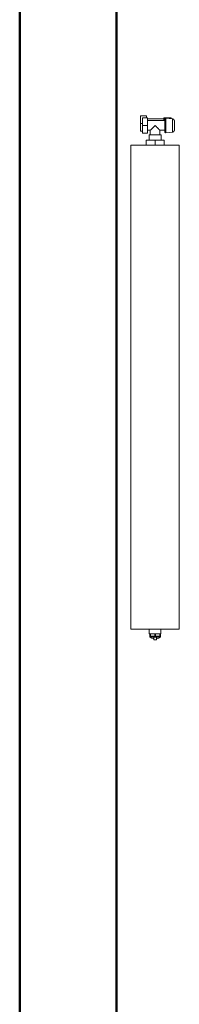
# Model space of a CAD drawing. Header units: millimetres. Extents: x 24644 to 52152, y 2709 to 38988.
# Tile 47 of 93: x 33863 to 34193, y 30777 to 32812. Entities that reach past the tile are written whole.
import ezdxf

# ---------------------------------------------------------------- set-up
doc = ezdxf.new("R2010")
doc.units = ezdxf.units.MM
doc.linetypes.add('ADSK_Скрыто', pattern=[300, 150, -150])
for name, color, linetype, lineweight in [('A-DETL-____-HDLN', 90, 'ADSK_Скрыто', 9), ('A-WALL-____-MCUT', 113, 'Continuous', 50), ('A-WALL-____-OTLN', 113, 'Continuous', 20), ('M-EQPM-____-OTLN', 50, 'Continuous', 20)]:
    doc.layers.add(name, color=color, linetype=linetype, lineweight=lineweight)

# ---------------------------------------------------------------- blocks, each defined once
blk = doc.blocks.new('Прямая форма - V line-609756-В_Этаж 01_Вентиляция')
at = {"layer": 'A-WALL-____-MCUT', "color": 253}
blk.add_line((8149.9, 0), (4919.9, 0), dxfattribs=at)
blk = doc.blocks.new('Прямая форма - SW - 004-609757-В_Этаж 01_Вентиляция')
blk.add_blockref('Прямая форма - V line-609756-В_Этаж 01_Вентиляция', (0, 0))
blk = doc.blocks.new('Прямая форма - V line-610129-В_Этаж 01_Вентиляция')
at = {"layer": 'A-WALL-____-MCUT', "color": 253}
for p, q in [((8149.9, 200), (4919.9, 200)), ((4919.9, 0), (8149.9, 0))]:
    blk.add_line(p, q, dxfattribs=at)
blk = doc.blocks.new('Прямая форма - SW - 004-610130-В_Этаж 01_Вентиляция')
blk.add_blockref('Прямая форма - V line-610129-В_Этаж 01_Вентиляция', (0, 0))
blk = doc.blocks.new('V line_ifc_RVT-1-В_Этаж 01_Вентиляция')
at = {"layer": 'A-WALL-____-OTLN', "color": 9, "lineweight": 20, "rotation": 270}
for name in ['Прямая форма - SW - 004-609757-В_Этаж 01_Вентиляция', 'Прямая форма - SW - 004-610130-В_Этаж 01_Вентиляция']:
    blk.add_blockref(name, (33863.2, 38587.6), dxfattribs=at)
blk = doc.blocks.new('ADSK_Радиатор универсальный_Боковое подключение_Клапаны - Радиатор 600х1000-V18-В_Этаж 01_Вентиляция')
at = {"layer": 'A-DETL-____-HDLN', "flags": 128}
for points in [[(-553.8, 0), (-553.9, 0), (-553.9, 0), (-554, 0), (-554, 0), (-554, 0)], [(-554, 0), (-554, 0), (-554, 0), (-553.9, 0), (-553.8, 0), (-553.7, 0)], [(-550, 20), (-550, 20), (-550, 20), (-549.9, 20), (-549.9, 20), (-549.8, 20), (-549.7, 20)], [(-549.7, 20), (-549.8, 20), (-549.9, 20), (-549.9, 20), (-550, 20), (-550, 20), (-550, 20), (-550, 20)], [(-532, 20), (-532, 20), (-532, 20), (-532.1, 20), (-532.1, 20), (-532.2, 20), (-532.3, 20)], [(-532.2, 20), (-532.1, 20), (-532.1, 20), (-532, 20), (-532, 20), (-532, 20), (-532, 20)], [(-528, 0), (-528, 0), (-528, 0), (-528.1, 0), (-528.2, 0)], [(-528.2, 0), (-528.1, 0), (-528.1, 0), (-528, 0), (-528, 0), (-528, 0)]]:
    blk.add_lwpolyline(points, dxfattribs=at)
at = {"layer": 'M-EQPM-____-OTLN'}
for p, q in [((500, 30), (-500, 30)), ((-500, 30), (-500, -70)), ((-500, 30), (-500, -70)), ((500, 30), (-500, 30)), ((500, -70), (500, 30)), ((500, -70), (500, 30)), ((-556.5, 13), (-556.5, -2)), ((-555.2, 13), (-556.5, 13)), ((-554.9, 15.8), (-556, 2.3)), ((-526, 2.3), (-556, 2.3)), ((-527.1, 15.8), (-554.9, 15.8)), ((-551, 0), (-551, -36)), ((-531, -10), (-531, 0)), ((-526, 2.3), (-527.1, 15.8)), ((-556.5, -2), (-551, -2)), ((-555, -2), (-555, -36)), ((-531, 0), (-551, 0)), ((-522, -10), (-531, -10)), ((-511, -7.5), (-522, -7.5)), ((-522, -7.5), (-522, -32.5)), ((-511, -20), (-511, -1.5)), ((-511, -1.5), (-500, -1.5)), ((-511, -38.5), (-511, -20)), ((-511, -20), (-500, -20)), ((510, -8), (500, -8)), ((510, -9.1), (510, -8)), ((510, -9.2), (510, -10.1)), ((510, -9.2), (515, -9.2)), ((515, -10.1), (510, -10.1)), ((510, -18.9), (510, -10.2)), ((510, -19.1), (510, -20.9)), ((510, -19.1), (515, -19.1)), ((517, -9.2), (515, -9.2)), ((515, -10.1), (515, -9.2)), ((515, -10.1), (515, -19.1)), ((515, -20.9), (515, -19.1)), ((517, -30.8), (517, -9.2)), ((517, -9.5), (517, -9.2)), ((522, -17.5), (517, -17.5)), ((522, -22.5), (522, -17.5)), ((-561, -38), (-557, -38)), ((-561, -50), (-561, -38)), ((-557, -36), (-541, -36)), ((-557, -46), (-557, -36)), ((-541, -36), (-525, -36)), ((-541, -36), (-541, -46)), ((-531, -36), (-531, -30)), ((-531, -30), (-522, -30)), ((-525, -46), (-525, -36)), ((-522, -32.5), (-511, -32.5)), ((-511, -38.5), (-500, -38.5)), ((500, -32), (510, -32)), ((515, -20.9), (510, -20.9)), ((510, -29.8), (510, -21.1)), ((510, -29.9), (510, -30.8)), ((510, -29.9), (515, -29.9)), ((515, -30.8), (510, -30.8)), ((510, -32), (510, -30.9)), ((515, -20.9), (515, -29.9)), ((515, -30.8), (515, -29.9)), ((515, -30.8), (517, -30.8)), ((522, -22.5), (517, -22.5)), ((517, -30.8), (517, -30.5)), ((-545, -50), (-561, -50)), ((-541, -46), (-557, -46)), ((-545, -46), (-545, -50)), ((-529, -50), (-545, -50)), ((-525, -46), (-541, -46)), ((-529, -50), (-529, -46)), ((-500, -70), (500, -70)), ((-500, -70), (500, -70))]:
    blk.add_line(p, q, dxfattribs=at)
at = {"layer": 'M-EQPM-____-OTLN', "flags": 128}
for points in [[(-554, 0), (-554.1, 0), (-554.2, 0), (-554.2, 0), (-554.3, 0), (-554.4, 0), (-554.5, 0.1), (-554.6, 0.1), (-554.6, 0.1), (-554.7, 0.1), (-554.8, 0.2), (-554.9, 0.2), (-554.9, 0.2), (-555, 0.3), (-555.1, 0.3), (-555.1, 0.3), (-555.2, 0.4), (-555.3, 0.4), (-555.3, 0.5), (-555.4, 0.6), (-555.4, 0.6), (-555.5, 0.7), (-555.5, 0.7), (-555.6, 0.8), (-555.6, 0.9), (-555.7, 0.9), (-555.7, 1), (-555.8, 1.1), (-555.8, 1.1), (-555.8, 1.2), (-555.9, 1.3), (-555.9, 1.4), (-555.9, 1.4), (-555.9, 1.5), (-556, 1.6), (-556, 1.7), (-556, 1.7), (-556, 1.8), (-556, 1.9), (-556, 2), (-556, 2.1), (-556, 2.1), (-556, 2.2), (-556, 2.3), (-556, 2.3)], [(-554.9, 15.8), (-554.9, 16), (-554.8, 16.2), (-554.8, 16.4), (-554.7, 16.6), (-554.7, 16.8), (-554.6, 17), (-554.5, 17.2), (-554.4, 17.4), (-554.3, 17.5), (-554.2, 17.7), (-554.1, 17.9), (-554, 18), (-553.9, 18.2), (-553.7, 18.3), (-553.6, 18.5), (-553.4, 18.6), (-553.3, 18.8), (-553.1, 18.9), (-553, 19), (-552.8, 19.1), (-552.7, 19.2), (-552.5, 19.3), (-552.3, 19.4), (-552.1, 19.5), (-551.9, 19.6), (-551.8, 19.7), (-551.6, 19.7), (-551.4, 19.8), (-551.2, 19.9), (-551, 19.9), (-550.8, 19.9), (-550.6, 20), (-550.4, 20), (-550.2, 20), (-550, 20)], [(-550.6, 0), (-550.9, 0), (-551.3, 0), (-551.6, 0), (-551.9, 0), (-552.1, 0), (-552.4, 0), (-552.6, 0), (-552.9, 0), (-553.1, 0), (-553.2, 0), (-553.4, 0), (-553.6, 0), (-553.7, 0), (-553.8, 0), (-553.9, 0), (-553.9, 0), (-554, 0), (-554, 0), (-554, 0)], [(-554, 0), (-554, 0), (-554, 0), (-553.9, 0), (-553.8, 0), (-553.7, 0), (-553.6, 0), (-553.5, 0), (-553.3, 0), (-553.2, 0), (-553, 0), (-552.8, 0), (-552.5, 0), (-552.3, 0), (-552, 0), (-551.7, 0), (-551.4, 0), (-551.1, 0), (-550.8, 0), (-550.4, 0), (-550.1, 0), (-549.7, 0), (-549.3, 0), (-548.9, 0), (-548.5, 0), (-548, 0), (-547.6, 0), (-547.1, 0), (-546.7, 0), (-546.2, 0), (-545.7, 0), (-545.2, 0), (-544.7, 0), (-544.2, 0), (-543.7, 0), (-543.2, 0), (-542.7, 0), (-542.2, 0), (-541.7, 0), (-541.1, 0), (-540.6, 0), (-540.1, 0), (-539.6, 0), (-539.1, 0), (-538.6, 0), (-538, 0), (-537.5, 0), (-537, 0), (-536.6, 0), (-536.1, 0), (-535.6, 0), (-535.1, 0), (-534.7, 0), (-534.2, 0), (-533.8, 0), (-533.3, 0), (-532.9, 0), (-532.5, 0), (-532.1, 0), (-531.8, 0), (-531.4, 0), (-531.1, 0), (-530.7, 0), (-530.4, 0), (-530.1, 0), (-529.9, 0), (-529.6, 0), (-529.4, 0), (-529.1, 0), (-528.9, 0), (-528.8, 0), (-528.6, 0), (-528.4, 0), (-528.3, 0), (-528.2, 0), (-528.1, 0), (-528.1, 0), (-528, 0), (-528, 0), (-528, 0)], [(-550, 20), (-550, 20), (-550, 20), (-549.9, 20), (-549.9, 20), (-549.8, 20), (-549.7, 20), (-549.6, 20), (-549.5, 20), (-549.4, 20), (-549.3, 20), (-549.1, 20), (-549, 20), (-548.8, 20), (-548.6, 20), (-548.4, 20), (-548.2, 20), (-548, 20), (-547.8, 20), (-547.5, 20), (-547.3, 20), (-547, 20), (-546.7, 20), (-546.5, 20), (-546.2, 20)], [(-532, 20), (-532, 20), (-532, 20), (-532.1, 20), (-532.1, 20), (-532.2, 20), (-532.3, 20), (-532.4, 20), (-532.5, 20), (-532.6, 20), (-532.7, 20), (-532.9, 20), (-533, 20), (-533.2, 20), (-533.4, 20), (-533.6, 20), (-533.8, 20), (-534, 20), (-534.2, 20), (-534.5, 20), (-534.7, 20), (-535, 20), (-535.3, 20), (-535.5, 20), (-535.8, 20), (-536.1, 20), (-536.4, 20), (-536.8, 20), (-537.1, 20), (-537.4, 20), (-537.7, 20), (-538.1, 20), (-538.4, 20), (-538.8, 20), (-539.1, 20), (-539.5, 20), (-539.8, 20), (-540.2, 20), (-540.5, 20), (-540.9, 20), (-541.3, 20), (-541.6, 20), (-542, 20), (-542.3, 20), (-542.7, 20), (-543, 20), (-543.4, 20), (-543.7, 20), (-544.1, 20), (-544.4, 20), (-544.7, 20), (-545.1, 20), (-545.4, 20), (-545.7, 20), (-546, 20), (-546.3, 20), (-546.6, 20), (-546.9, 20), (-547.1, 20), (-547.4, 20), (-547.6, 20), (-547.9, 20), (-548.1, 20), (-548.3, 20), (-548.5, 20), (-548.7, 20), (-548.9, 20), (-549.1, 20), (-549.2, 20), (-549.4, 20), (-549.5, 20), (-549.6, 20), (-549.7, 20), (-549.8, 20), (-549.9, 20), (-549.9, 20), (-550, 20), (-550, 20), (-550, 20), (-550, 20)], [(-535.7, 20), (-535.4, 20), (-535.1, 20), (-534.9, 20), (-534.6, 20), (-534.4, 20), (-534.1, 20), (-533.9, 20), (-533.7, 20), (-533.5, 20), (-533.3, 20), (-533.1, 20), (-532.9, 20), (-532.8, 20), (-532.6, 20), (-532.5, 20), (-532.4, 20), (-532.3, 20), (-532.2, 20), (-532.1, 20), (-532.1, 20), (-532, 20), (-532, 20), (-532, 20), (-532, 20)], [(-532, 20), (-531.8, 20), (-531.6, 20), (-531.4, 20), (-531.2, 19.9), (-531, 19.9), (-530.8, 19.9), (-530.6, 19.8), (-530.4, 19.7), (-530.2, 19.7), (-530.1, 19.6), (-529.9, 19.5), (-529.7, 19.4), (-529.5, 19.3), (-529.3, 19.2), (-529.2, 19.1), (-529, 19), (-528.9, 18.9), (-528.7, 18.8), (-528.6, 18.6), (-528.4, 18.5), (-528.3, 18.3), (-528.1, 18.2), (-528, 18), (-527.9, 17.9), (-527.8, 17.7), (-527.7, 17.5), (-527.6, 17.4), (-527.5, 17.2), (-527.4, 17), (-527.3, 16.8), (-527.3, 16.6), (-527.2, 16.4), (-527.2, 16.2), (-527.1, 16), (-527.1, 15.8)], [(-528, 0), (-528, 0), (-528, 0), (-528.1, 0), (-528.2, 0), (-528.3, 0), (-528.4, 0), (-528.5, 0), (-528.7, 0), (-528.8, 0), (-529, 0), (-529.2, 0), (-529.5, 0), (-529.7, 0), (-530, 0), (-530.3, 0), (-530.6, 0), (-530.9, 0), (-531.2, 0)], [(-526, 2.3), (-526, 2.3), (-526, 2.2), (-526, 2.1), (-526, 2), (-526, 1.9), (-526, 1.9), (-526, 1.8), (-526, 1.7), (-526, 1.6), (-526.1, 1.5), (-526.1, 1.5), (-526.1, 1.4), (-526.1, 1.3), (-526.1, 1.2), (-526.2, 1.2), (-526.2, 1.1), (-526.3, 1), (-526.3, 1), (-526.3, 0.9), (-526.4, 0.8), (-526.4, 0.8), (-526.5, 0.7), (-526.5, 0.6), (-526.6, 0.6), (-526.6, 0.5), (-526.7, 0.5), (-526.8, 0.4), (-526.8, 0.4), (-526.9, 0.3), (-527, 0.3), (-527, 0.2), (-527.1, 0.2), (-527.2, 0.2), (-527.3, 0.1), (-527.3, 0.1), (-527.4, 0.1), (-527.5, 0.1), (-527.6, 0), (-527.6, 0), (-527.7, 0), (-527.8, 0), (-527.9, 0), (-528, 0), (-528, 0)], [(515, -9.2), (515.5, -9.3), (516, -9.4)], [(517, -10.1), (517.8, -11), (518.6, -12.5), (519.6, -15.7), (519.8, -17.5)], [(515, -30.8), (515.5, -30.7), (516, -30.6)], [(517, -29.9), (517.8, -29), (518.6, -27.5), (519.6, -24.3), (519.8, -22.5)]]:
    blk.add_lwpolyline(points, dxfattribs=at)
at = {"layer": 'M-EQPM-____-OTLN'}
for points, knots in [([(-541, -20), (-540.4, -19.4), (-539.1, -18.1), (-537.5, -16.5), (-536.4, -15.4), (-535.8, -14.8), (-535.4, -14.4), (-535, -14), (-534.5, -13.5), (-534.1, -13.1), (-533.7, -12.7), (-533.4, -12.4), (-533, -12), (-532.7, -11.7), (-532.3, -11.3), (-532, -11.1), (-531.8, -10.8), (-531.6, -10.5), (-531.4, -10.4), (-531.2, -10.2), (-531, -10.1), (-531, -10), (-531, -10)], [0, 0, 0, 0, 0.142857, 0.285714, 0.357143, 0.392857, 0.428571, 0.464286, 0.5, 0.535714, 0.571429, 0.607143, 0.642857, 0.678571, 0.714286, 0.75, 0.785714, 0.821429, 0.857143, 0.892857, 0.928571, 1, 1, 1, 1]), ([(-531, -30), (-531, -30), (-531, -29.9), (-531.2, -29.8), (-531.4, -29.6), (-531.6, -29.5), (-531.8, -29.2), (-532, -28.9), (-532.3, -28.7), (-532.7, -28.3), (-533, -28), (-533.4, -27.6), (-533.7, -27.3), (-534.1, -26.9), (-534.7, -26.3), (-535.2, -25.8), (-535.8, -25.2), (-536.4, -24.6), (-537.5, -23.5), (-539.1, -21.9), (-540.4, -20.6), (-541, -20)], [0, 0, 0, 0, 0.071429, 0.107143, 0.142857, 0.178571, 0.214286, 0.25, 0.285714, 0.321429, 0.357143, 0.392857, 0.428571, 0.464286, 0.5, 0.571429, 0.607143, 0.642857, 0.714286, 0.857143, 1, 1, 1, 1])]:
    blk.add_open_spline(points, degree=3, knots=knots, dxfattribs=at)

msp = doc.modelspace()

# ---------------------------------------------------------------- block references
at = {"lineweight": 9}
msp.add_blockref('V line_ifc_RVT-1-В_Этаж 01_Вентиляция', (0, 0), dxfattribs=at)
at = {"layer": 'A-DETL-____-HDLN', "rotation": 270.0000468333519}
msp.add_blockref('ADSK_Радиатор универсальный_Боковое подключение_Клапаны - Радиатор 600х1000-V18-В_Этаж 01_Вентиляция', (34163.2455, 32052.6348), dxfattribs=at)

doc.saveas('drawing.dxf')
